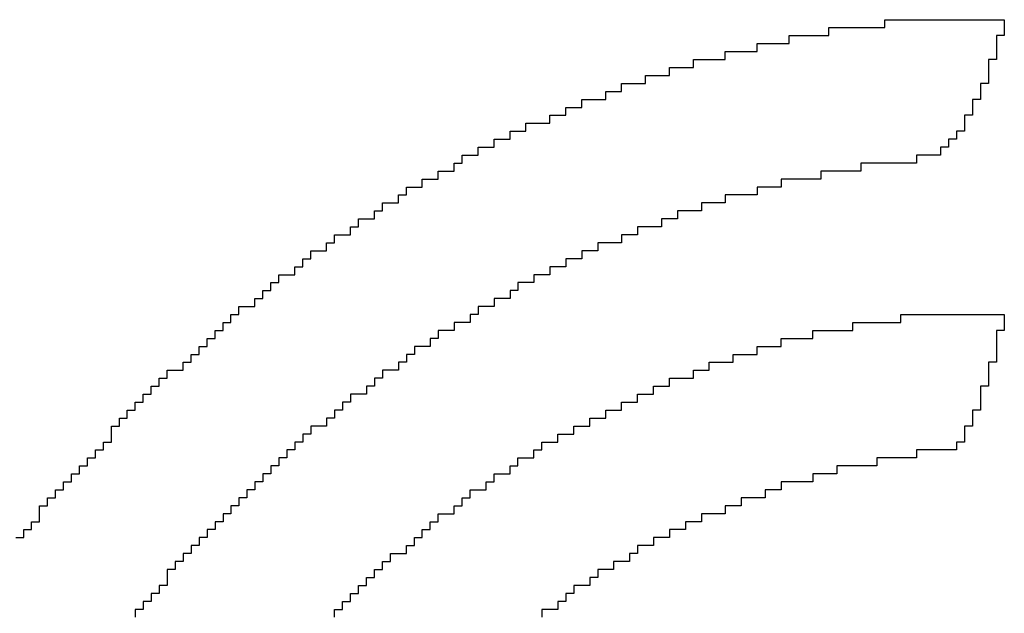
# Model space of a CAD drawing. Header units: millimetres. Extents: x -1.5 to 11.1, y -3 to 5.
# Tile 10 of 256: x 0.185 to 0.242, y 0.8808 to 0.9151. Entities that reach past the tile are written whole.
import ezdxf

# ---------------------------------------------------------------- set-up
doc = ezdxf.new("R2010")
doc.units = ezdxf.units.MM
doc.header["$MEASUREMENT"] = 0
doc.layers.add('TopOverlay', color=2, linetype='Continuous', true_color=0xffff00)

# ---------------------------------------------------------------- blocks, each defined once
blk = doc.blocks.new('GRF_2021_F____17')
at = {"layer": 'TopOverlay'}
for p, q in [((-0.364938, 0.089683), (-0.364938, 0.090144)), ((-0.364938, 0.090144), (-0.358021, 0.090144)), ((-0.358021, 0.090144), (-0.358021, 0.089683)), ((-0.368165, 0.089222), (-0.368165, 0.089683)), ((-0.368165, 0.089683), (-0.364938, 0.089683)), ((-0.358021, 0.089683), (-0.358021, 0.089222)), ((-0.370471, 0.088761), (-0.370471, 0.089222)), ((-0.370471, 0.089222), (-0.368165, 0.089222)), ((-0.358021, 0.089222), (-0.358482, 0.089222)), ((-0.358482, 0.089222), (-0.358482, 0.088761)), ((-0.374159, 0.087839), (-0.374159, 0.0883)), ((-0.374159, 0.0883), (-0.372315, 0.0883)), ((-0.372315, 0.0883), (-0.372315, 0.088761)), ((-0.372315, 0.088761), (-0.370471, 0.088761)), ((-0.358482, 0.088761), (-0.358482, 0.0883)), ((-0.358482, 0.0883), (-0.358482, 0.087839)), ((-0.376004, 0.087377), (-0.376004, 0.087839)), ((-0.376004, 0.087839), (-0.374159, 0.087839)), ((-0.358482, 0.087839), (-0.358943, 0.087839)), ((-0.358943, 0.087839), (-0.358943, 0.087377)), ((-0.377387, 0.086916), (-0.377387, 0.087377)), ((-0.377387, 0.087377), (-0.376004, 0.087377)), ((-0.358943, 0.087377), (-0.358943, 0.086916)), ((-0.37877, 0.086455), (-0.37877, 0.086916)), ((-0.37877, 0.086916), (-0.377387, 0.086916)), ((-0.358943, 0.086916), (-0.358943, 0.086455)), ((-0.381076, 0.085533), (-0.381076, 0.085994)), ((-0.381076, 0.085994), (-0.380154, 0.085994)), ((-0.380154, 0.085994), (-0.380154, 0.086455)), ((-0.380154, 0.086455), (-0.37877, 0.086455)), ((-0.358943, 0.086455), (-0.359404, 0.086455)), ((-0.359404, 0.086455), (-0.359404, 0.085994)), ((-0.359404, 0.085994), (-0.359404, 0.085533)), ((-0.382459, 0.085072), (-0.382459, 0.085533)), ((-0.382459, 0.085533), (-0.381076, 0.085533)), ((-0.359404, 0.085533), (-0.359866, 0.085533)), ((-0.359866, 0.085533), (-0.359865, 0.085072)), ((-0.383381, 0.084611), (-0.383381, 0.085072)), ((-0.383381, 0.085072), (-0.382459, 0.085072)), ((-0.359865, 0.085072), (-0.359866, 0.084611)), ((-0.384304, 0.08415), (-0.384304, 0.084611)), ((-0.384304, 0.084611), (-0.383381, 0.084611)), ((-0.359866, 0.084611), (-0.360327, 0.084611)), ((-0.360327, 0.084611), (-0.360327, 0.08415)), ((-0.385687, 0.083689), (-0.385687, 0.08415)), ((-0.385687, 0.08415), (-0.384304, 0.08415)), ((-0.360327, 0.08415), (-0.360327, 0.083689)), ((-0.387531, 0.082767), (-0.387531, 0.083228)), ((-0.387531, 0.083228), (-0.386609, 0.083228)), ((-0.386609, 0.083228), (-0.386609, 0.083689)), ((-0.386609, 0.083689), (-0.385687, 0.083689)), ((-0.360788, 0.083228), (-0.361249, 0.083228)), ((-0.361249, 0.083228), (-0.361249, 0.082767)), ((-0.360327, 0.083689), (-0.360788, 0.083689)), ((-0.360788, 0.083689), (-0.360788, 0.083228)), ((-0.388453, 0.082306), (-0.388453, 0.082767)), ((-0.388453, 0.082767), (-0.387531, 0.082767)), ((-0.361249, 0.082767), (-0.36171, 0.082767)), ((-0.36171, 0.082767), (-0.36171, 0.082306)), ((-0.389376, 0.081844), (-0.389376, 0.082306)), ((-0.389376, 0.082306), (-0.388453, 0.082306)), ((-0.36171, 0.082306), (-0.363093, 0.082306)), ((-0.363093, 0.082306), (-0.363093, 0.081844)), ((-0.389837, 0.081383), (-0.389837, 0.081844)), ((-0.389837, 0.081844), (-0.389376, 0.081844)), ((-0.363093, 0.081844), (-0.366321, 0.081844)), ((-0.366321, 0.081844), (-0.366321, 0.081383)), ((-0.391681, 0.080461), (-0.391681, 0.080922)), ((-0.391681, 0.080922), (-0.390759, 0.080922)), ((-0.390759, 0.080922), (-0.390759, 0.081383)), ((-0.390759, 0.081383), (-0.389837, 0.081383)), ((-0.368626, 0.080922), (-0.370932, 0.080922)), ((-0.370932, 0.080922), (-0.370932, 0.080461)), ((-0.366321, 0.081383), (-0.368626, 0.081383)), ((-0.368626, 0.081383), (-0.368626, 0.080922)), ((-0.392603, 0.08), (-0.392603, 0.080461)), ((-0.392603, 0.080461), (-0.391681, 0.080461)), ((-0.370932, 0.080461), (-0.372315, 0.080461)), ((-0.372315, 0.080461), (-0.372315, 0.08)), ((-0.393064, 0.079539), (-0.393064, 0.08)), ((-0.393064, 0.08), (-0.392603, 0.08)), ((-0.372315, 0.08), (-0.374159, 0.08)), ((-0.374159, 0.08), (-0.374159, 0.079539)), ((-0.393987, 0.079078), (-0.393987, 0.079539)), ((-0.393987, 0.079539), (-0.393064, 0.079539)), ((-0.374159, 0.079539), (-0.375543, 0.079539)), ((-0.375543, 0.079539), (-0.375543, 0.079078)), ((-0.39537, 0.078156), (-0.39537, 0.078617)), ((-0.39537, 0.078617), (-0.394448, 0.078617)), ((-0.394448, 0.078617), (-0.394448, 0.079078)), ((-0.394448, 0.079078), (-0.393987, 0.079078)), ((-0.376926, 0.078617), (-0.377848, 0.078617)), ((-0.377848, 0.078617), (-0.377848, 0.078156)), ((-0.375543, 0.079078), (-0.376926, 0.079078)), ((-0.376926, 0.079078), (-0.376926, 0.078617)), ((-0.395831, 0.077694), (-0.395831, 0.078156)), ((-0.395831, 0.078156), (-0.39537, 0.078156)), ((-0.377848, 0.078156), (-0.379231, 0.078156)), ((-0.379231, 0.078156), (-0.379231, 0.077694)), ((-0.396753, 0.077233), (-0.396753, 0.077694)), ((-0.396753, 0.077694), (-0.395831, 0.077694)), ((-0.379231, 0.077694), (-0.380154, 0.077694)), ((-0.380154, 0.077694), (-0.380154, 0.077233)), ((-0.397214, 0.076772), (-0.397214, 0.077233)), ((-0.397214, 0.077233), (-0.396753, 0.077233)), ((-0.380154, 0.077233), (-0.381537, 0.077233)), ((-0.381537, 0.077233), (-0.381537, 0.076772)), ((-0.398597, 0.07585), (-0.398597, 0.076311)), ((-0.398597, 0.076311), (-0.398136, 0.076311)), ((-0.398136, 0.076311), (-0.398136, 0.076772)), ((-0.398136, 0.076772), (-0.397214, 0.076772)), ((-0.382459, 0.076311), (-0.383381, 0.076311)), ((-0.383381, 0.076311), (-0.383381, 0.07585)), ((-0.381537, 0.076772), (-0.382459, 0.076772)), ((-0.382459, 0.076772), (-0.382459, 0.076311)), ((-0.399059, 0.075389), (-0.399059, 0.07585)), ((-0.399059, 0.07585), (-0.398597, 0.07585)), ((-0.383381, 0.07585), (-0.384304, 0.07585)), ((-0.384304, 0.07585), (-0.384304, 0.075389)), ((-0.399981, 0.074928), (-0.399981, 0.075389)), ((-0.399981, 0.075389), (-0.399059, 0.075389)), ((-0.384304, 0.075389), (-0.385226, 0.075389)), ((-0.385226, 0.075389), (-0.385226, 0.074928)), ((-0.400442, 0.074467), (-0.400442, 0.074928)), ((-0.400442, 0.074928), (-0.399981, 0.074928)), ((-0.385226, 0.074928), (-0.386148, 0.074928)), ((-0.386148, 0.074928), (-0.386148, 0.074467)), ((-0.400903, 0.074006), (-0.400903, 0.074467)), ((-0.400903, 0.074467), (-0.400442, 0.074467)), ((-0.386148, 0.074467), (-0.386609, 0.074467)), ((-0.386609, 0.074467), (-0.386609, 0.074006)), ((-0.402286, 0.073084), (-0.402286, 0.073545)), ((-0.402286, 0.073545), (-0.401364, 0.073545)), ((-0.401364, 0.073545), (-0.401364, 0.074006)), ((-0.401364, 0.074006), (-0.400903, 0.074006)), ((-0.387531, 0.073545), (-0.388453, 0.073545)), ((-0.388453, 0.073545), (-0.388453, 0.073084)), ((-0.386609, 0.074006), (-0.387531, 0.074006)), ((-0.387531, 0.074006), (-0.387531, 0.073545)), ((-0.402747, 0.072623), (-0.402747, 0.073084)), ((-0.402747, 0.073084), (-0.402286, 0.073084)), ((-0.388453, 0.073084), (-0.388914, 0.073084)), ((-0.388914, 0.073084), (-0.388914, 0.072623)), ((-0.364015, 0.072623), (-0.364015, 0.073084)), ((-0.364015, 0.073084), (-0.358021, 0.073084)), ((-0.358021, 0.073084), (-0.358021, 0.072623)), ((-0.403208, 0.072161), (-0.403208, 0.072623)), ((-0.403208, 0.072623), (-0.402747, 0.072623)), ((-0.388914, 0.072623), (-0.389837, 0.072623)), ((-0.389837, 0.072623), (-0.389837, 0.072161)), ((-0.366782, 0.072161), (-0.366782, 0.072623)), ((-0.366782, 0.072623), (-0.364015, 0.072623)), ((-0.358021, 0.072623), (-0.358021, 0.072161)), ((-0.40367, 0.0717), (-0.40367, 0.072161)), ((-0.40367, 0.072161), (-0.403208, 0.072161)), ((-0.389837, 0.072161), (-0.390759, 0.072161)), ((-0.390759, 0.072161), (-0.390759, 0.0717)), ((-0.369087, 0.0717), (-0.369087, 0.072161)), ((-0.369087, 0.072161), (-0.366782, 0.072161)), ((-0.358021, 0.072161), (-0.358482, 0.072161)), ((-0.358482, 0.072161), (-0.358482, 0.0717)), ((-0.404592, 0.070778), (-0.404592, 0.071239)), ((-0.404592, 0.071239), (-0.404131, 0.071239)), ((-0.404131, 0.071239), (-0.404131, 0.0717)), ((-0.404131, 0.0717), (-0.40367, 0.0717)), ((-0.39122, 0.071239), (-0.392142, 0.071239)), ((-0.392142, 0.071239), (-0.392142, 0.070778)), ((-0.390759, 0.0717), (-0.39122, 0.0717)), ((-0.39122, 0.0717), (-0.39122, 0.071239)), ((-0.372315, 0.070778), (-0.372315, 0.071239)), ((-0.372315, 0.071239), (-0.370932, 0.071239)), ((-0.370932, 0.071239), (-0.370932, 0.0717)), ((-0.370932, 0.0717), (-0.369087, 0.0717)), ((-0.358482, 0.0717), (-0.358482, 0.071239)), ((-0.358482, 0.071239), (-0.358482, 0.070778)), ((-0.405053, 0.070317), (-0.405053, 0.070778)), ((-0.405053, 0.070778), (-0.404592, 0.070778)), ((-0.392142, 0.070778), (-0.392603, 0.070778)), ((-0.392603, 0.070778), (-0.392603, 0.070317)), ((-0.373698, 0.070317), (-0.373698, 0.070778)), ((-0.373698, 0.070778), (-0.372315, 0.070778)), ((-0.358482, 0.070778), (-0.358482, 0.070317)), ((-0.405514, 0.069856), (-0.405514, 0.070317)), ((-0.405514, 0.070317), (-0.405053, 0.070317)), ((-0.392603, 0.070317), (-0.393064, 0.070317)), ((-0.393064, 0.070317), (-0.393064, 0.069856)), ((-0.375082, 0.069856), (-0.375082, 0.070317)), ((-0.375082, 0.070317), (-0.373698, 0.070317)), ((-0.358482, 0.070317), (-0.358943, 0.070317)), ((-0.358943, 0.070317), (-0.358943, 0.069856)), ((-0.406436, 0.069395), (-0.406436, 0.069856)), ((-0.406436, 0.069856), (-0.405514, 0.069856)), ((-0.393064, 0.069856), (-0.393987, 0.069856)), ((-0.393987, 0.069856), (-0.393987, 0.069395)), ((-0.376004, 0.069395), (-0.376004, 0.069856)), ((-0.376004, 0.069856), (-0.375082, 0.069856)), ((-0.358943, 0.069856), (-0.358943, 0.069395)), ((-0.407358, 0.068473), (-0.407358, 0.068934)), ((-0.407358, 0.068934), (-0.406897, 0.068934)), ((-0.406897, 0.068934), (-0.406897, 0.069395)), ((-0.406897, 0.069395), (-0.406436, 0.069395)), ((-0.394448, 0.068934), (-0.394909, 0.068934)), ((-0.394909, 0.068934), (-0.394909, 0.068473)), ((-0.393987, 0.069395), (-0.394448, 0.069395)), ((-0.394448, 0.069395), (-0.394448, 0.068934)), ((-0.378309, 0.068473), (-0.378309, 0.068934)), ((-0.378309, 0.068934), (-0.377387, 0.068934)), ((-0.377387, 0.068934), (-0.377387, 0.069395)), ((-0.377387, 0.069395), (-0.376004, 0.069395)), ((-0.358943, 0.068934), (-0.359404, 0.068934)), ((-0.359404, 0.068934), (-0.359404, 0.068473)), ((-0.358943, 0.069395), (-0.358943, 0.068934)), ((-0.40782, 0.068012), (-0.407819, 0.068473)), ((-0.407819, 0.068473), (-0.407358, 0.068473)), ((-0.394909, 0.068473), (-0.395831, 0.068473)), ((-0.395831, 0.068473), (-0.395831, 0.068012)), ((-0.379231, 0.068012), (-0.379231, 0.068473)), ((-0.379231, 0.068473), (-0.378309, 0.068473)), ((-0.359404, 0.068473), (-0.359404, 0.068012)), ((-0.408281, 0.06755), (-0.40828, 0.068012)), ((-0.40828, 0.068012), (-0.40782, 0.068012)), ((-0.395831, 0.068012), (-0.396292, 0.068012)), ((-0.396292, 0.068012), (-0.396292, 0.06755)), ((-0.380154, 0.06755), (-0.380154, 0.068012)), ((-0.380154, 0.068012), (-0.379231, 0.068012)), ((-0.359404, 0.068012), (-0.359404, 0.06755)), ((-0.408742, 0.067089), (-0.408742, 0.06755)), ((-0.408742, 0.06755), (-0.408281, 0.06755)), ((-0.396292, 0.06755), (-0.396753, 0.06755)), ((-0.396753, 0.06755), (-0.396753, 0.067089)), ((-0.381076, 0.067089), (-0.381076, 0.06755)), ((-0.381076, 0.06755), (-0.380154, 0.06755)), ((-0.359404, 0.06755), (-0.359866, 0.06755)), ((-0.359866, 0.06755), (-0.359865, 0.067089)), ((-0.409664, 0.066167), (-0.409664, 0.066628)), ((-0.409664, 0.066628), (-0.409203, 0.066628)), ((-0.409203, 0.066628), (-0.409203, 0.067089)), ((-0.409203, 0.067089), (-0.408742, 0.067089)), ((-0.397214, 0.066628), (-0.398136, 0.066628)), ((-0.398136, 0.066628), (-0.398136, 0.066167)), ((-0.396753, 0.067089), (-0.397214, 0.067089)), ((-0.397214, 0.067089), (-0.397214, 0.066628)), ((-0.38292, 0.066167), (-0.38292, 0.066628)), ((-0.38292, 0.066628), (-0.381998, 0.066628)), ((-0.381998, 0.066628), (-0.381998, 0.067089)), ((-0.381998, 0.067089), (-0.381076, 0.067089)), ((-0.359866, 0.066628), (-0.360327, 0.066628)), ((-0.360327, 0.066628), (-0.360327, 0.066167)), ((-0.359865, 0.067089), (-0.359866, 0.066628)), ((-0.409664, 0.065706), (-0.409664, 0.066167)), ((-0.398136, 0.066167), (-0.398597, 0.066167)), ((-0.398597, 0.066167), (-0.398597, 0.065706)), ((-0.383842, 0.065706), (-0.383842, 0.066167)), ((-0.383842, 0.066167), (-0.38292, 0.066167)), ((-0.360327, 0.066167), (-0.360327, 0.065706)), ((-0.410125, 0.065245), (-0.410125, 0.065706)), ((-0.410125, 0.065706), (-0.409664, 0.065706)), ((-0.398597, 0.065706), (-0.399059, 0.065706)), ((-0.399059, 0.065706), (-0.399059, 0.065245)), ((-0.384765, 0.065245), (-0.384765, 0.065706)), ((-0.384765, 0.065706), (-0.383842, 0.065706)), ((-0.360327, 0.065706), (-0.360788, 0.065706)), ((-0.360788, 0.065706), (-0.360788, 0.065245)), ((-0.410586, 0.064784), (-0.410586, 0.065245)), ((-0.410586, 0.065245), (-0.410125, 0.065245)), ((-0.399059, 0.065245), (-0.39952, 0.065245)), ((-0.39952, 0.065245), (-0.39952, 0.064784)), ((-0.385226, 0.064784), (-0.385226, 0.065245)), ((-0.385226, 0.065245), (-0.384765, 0.065245)), ((-0.360788, 0.065245), (-0.363093, 0.065245)), ((-0.363093, 0.065245), (-0.363093, 0.064784)), ((-0.411047, 0.064323), (-0.411047, 0.064784)), ((-0.411047, 0.064784), (-0.410586, 0.064784)), ((-0.39952, 0.064784), (-0.399981, 0.064784)), ((-0.399981, 0.064784), (-0.399981, 0.064323)), ((-0.386148, 0.064323), (-0.386148, 0.064784)), ((-0.386148, 0.064784), (-0.385226, 0.064784)), ((-0.363093, 0.064784), (-0.365399, 0.064784)), ((-0.365399, 0.064784), (-0.365399, 0.064323)), ((-0.411969, 0.063401), (-0.411969, 0.063862)), ((-0.411969, 0.063862), (-0.411508, 0.063862)), ((-0.411508, 0.063862), (-0.411508, 0.064323)), ((-0.411508, 0.064323), (-0.411047, 0.064323)), ((-0.400442, 0.063862), (-0.400903, 0.063862)), ((-0.400903, 0.063862), (-0.400903, 0.063401)), ((-0.399981, 0.064323), (-0.400442, 0.064323)), ((-0.400442, 0.064323), (-0.400442, 0.063862)), ((-0.387531, 0.063401), (-0.387531, 0.063862)), ((-0.387531, 0.063862), (-0.386609, 0.063862)), ((-0.386609, 0.063862), (-0.386609, 0.064323)), ((-0.386609, 0.064323), (-0.386148, 0.064323)), ((-0.367704, 0.063862), (-0.369087, 0.063862)), ((-0.369087, 0.063862), (-0.369087, 0.063401)), ((-0.365399, 0.064323), (-0.367704, 0.064323)), ((-0.367704, 0.064323), (-0.367704, 0.063862)), ((-0.41243, 0.062939), (-0.41243, 0.063401)), ((-0.41243, 0.063401), (-0.411969, 0.063401)), ((-0.400903, 0.063401), (-0.401364, 0.063401)), ((-0.401364, 0.063401), (-0.401364, 0.062939)), ((-0.387992, 0.062939), (-0.387992, 0.063401)), ((-0.387992, 0.063401), (-0.387531, 0.063401)), ((-0.369087, 0.063401), (-0.370932, 0.063401)), ((-0.370932, 0.063401), (-0.370932, 0.062939)), ((-0.412891, 0.062478), (-0.412892, 0.062939)), ((-0.412892, 0.062939), (-0.41243, 0.062939)), ((-0.401364, 0.062939), (-0.401825, 0.062939)), ((-0.401825, 0.062939), (-0.401825, 0.062478)), ((-0.388914, 0.062478), (-0.388914, 0.062939)), ((-0.388914, 0.062939), (-0.387992, 0.062939)), ((-0.370932, 0.062939), (-0.371854, 0.062939)), ((-0.371854, 0.062939), (-0.371854, 0.062478)), ((-0.413353, 0.062017), (-0.413353, 0.062478)), ((-0.413353, 0.062478), (-0.412891, 0.062478)), ((-0.401825, 0.062478), (-0.402286, 0.062478)), ((-0.402286, 0.062478), (-0.402286, 0.062017)), ((-0.389376, 0.062017), (-0.389376, 0.062478)), ((-0.389376, 0.062478), (-0.388914, 0.062478)), ((-0.371854, 0.062478), (-0.373237, 0.062478)), ((-0.373237, 0.062478), (-0.373237, 0.062017)), ((-0.413814, 0.061556), (-0.413814, 0.062017)), ((-0.413814, 0.062017), (-0.413353, 0.062017)), ((-0.413814, 0.061095), (-0.413814, 0.061556)), ((-0.402747, 0.061556), (-0.403208, 0.061556)), ((-0.403208, 0.061556), (-0.403208, 0.061095)), ((-0.402286, 0.062017), (-0.402747, 0.062017)), ((-0.402747, 0.062017), (-0.402747, 0.061556)), ((-0.390759, 0.061095), (-0.390759, 0.061556)), ((-0.390759, 0.061556), (-0.389837, 0.061556)), ((-0.389837, 0.061556), (-0.389837, 0.062017)), ((-0.389837, 0.062017), (-0.389376, 0.062017)), ((-0.374159, 0.061556), (-0.375543, 0.061556)), ((-0.375543, 0.061556), (-0.375543, 0.061095)), ((-0.373237, 0.062017), (-0.374159, 0.062017)), ((-0.374159, 0.062017), (-0.374159, 0.061556)), ((-0.414275, 0.060634), (-0.414275, 0.061095)), ((-0.414275, 0.061095), (-0.413814, 0.061095)), ((-0.403208, 0.061095), (-0.40367, 0.061095)), ((-0.40367, 0.061095), (-0.40367, 0.060634)), ((-0.39122, 0.060634), (-0.39122, 0.061095)), ((-0.39122, 0.061095), (-0.390759, 0.061095)), ((-0.375543, 0.061095), (-0.376465, 0.061095)), ((-0.376465, 0.061095), (-0.376465, 0.060634)), ((-0.414736, 0.060173), (-0.414736, 0.060634)), ((-0.414736, 0.060634), (-0.414275, 0.060634)), ((-0.40367, 0.060634), (-0.404131, 0.060634)), ((-0.404131, 0.060634), (-0.404131, 0.060173)), ((-0.391681, 0.060173), (-0.391681, 0.060634)), ((-0.391681, 0.060634), (-0.39122, 0.060634)), ((-0.376465, 0.060634), (-0.377387, 0.060634)), ((-0.377387, 0.060634), (-0.377387, 0.060173)), ((-0.415197, 0.060173), (-0.414736, 0.060173)), ((-0.404131, 0.060173), (-0.404592, 0.060173)), ((-0.404592, 0.060173), (-0.404592, 0.059712)), ((-0.392142, 0.059712), (-0.392142, 0.060173)), ((-0.392142, 0.060173), (-0.391681, 0.060173)), ((-0.377387, 0.060173), (-0.378309, 0.060173)), ((-0.378309, 0.060173), (-0.378309, 0.059712)), ((-0.405053, 0.059251), (-0.405514, 0.059251)), ((-0.405514, 0.059251), (-0.405514, 0.05879)), ((-0.404592, 0.059712), (-0.405053, 0.059712)), ((-0.405053, 0.059712), (-0.405053, 0.059251)), ((-0.393525, 0.05879), (-0.393525, 0.059251)), ((-0.393525, 0.059251), (-0.392603, 0.059251)), ((-0.392603, 0.059251), (-0.392603, 0.059712)), ((-0.392603, 0.059712), (-0.392142, 0.059712)), ((-0.379231, 0.059251), (-0.379693, 0.059251)), ((-0.379693, 0.059251), (-0.379693, 0.05879)), ((-0.378309, 0.059712), (-0.379231, 0.059712)), ((-0.379231, 0.059712), (-0.379231, 0.059251)), ((-0.405514, 0.05879), (-0.405975, 0.05879)), ((-0.405975, 0.05879), (-0.405975, 0.058328)), ((-0.393987, 0.058328), (-0.393987, 0.05879)), ((-0.393987, 0.05879), (-0.393525, 0.05879)), ((-0.379693, 0.05879), (-0.380615, 0.05879)), ((-0.380615, 0.05879), (-0.380615, 0.058328)), ((-0.405975, 0.058328), (-0.406436, 0.058328)), ((-0.406436, 0.058328), (-0.406436, 0.057867)), ((-0.394448, 0.057867), (-0.394448, 0.058328)), ((-0.394448, 0.058328), (-0.393987, 0.058328)), ((-0.380615, 0.058328), (-0.381537, 0.058328)), ((-0.381537, 0.058328), (-0.381537, 0.057867)), ((-0.406436, 0.057867), (-0.406436, 0.057406)), ((-0.394909, 0.057406), (-0.394909, 0.057867)), ((-0.394909, 0.057867), (-0.394448, 0.057867)), ((-0.381537, 0.057867), (-0.381998, 0.057867)), ((-0.381998, 0.057867), (-0.381998, 0.057406)), ((-0.406897, 0.056945), (-0.407358, 0.056945)), ((-0.407358, 0.056945), (-0.407358, 0.056484)), ((-0.406436, 0.057406), (-0.406897, 0.057406)), ((-0.406897, 0.057406), (-0.406897, 0.056945)), ((-0.395831, 0.056484), (-0.395831, 0.056945)), ((-0.395831, 0.056945), (-0.39537, 0.056945)), ((-0.39537, 0.056945), (-0.39537, 0.057406)), ((-0.39537, 0.057406), (-0.394909, 0.057406)), ((-0.38292, 0.056945), (-0.383381, 0.056945)), ((-0.383381, 0.056945), (-0.383381, 0.056484)), ((-0.381998, 0.057406), (-0.38292, 0.057406)), ((-0.38292, 0.057406), (-0.38292, 0.056945)), ((-0.407358, 0.056484), (-0.40782, 0.056484)), ((-0.40782, 0.056484), (-0.407819, 0.056023)), ((-0.396292, 0.056023), (-0.396292, 0.056484)), ((-0.396292, 0.056484), (-0.395831, 0.056484)), ((-0.383381, 0.056484), (-0.383842, 0.056484)), ((-0.383842, 0.056484), (-0.383842, 0.056023)), ((-0.407819, 0.056023), (-0.408281, 0.056023)), ((-0.408281, 0.056023), (-0.40828, 0.055562)), ((-0.396753, 0.055562), (-0.396753, 0.056023)), ((-0.396753, 0.056023), (-0.396292, 0.056023)), ((-0.383842, 0.056023), (-0.384765, 0.056023)), ((-0.384765, 0.056023), (-0.384765, 0.055562))]:
    blk.add_line(p, q, dxfattribs=at)

msp = doc.modelspace()

# ---------------------------------------------------------------- block references
msp.add_blockref('GRF_2021_F____17', (0.6, 0.825))

doc.saveas('drawing.dxf')
